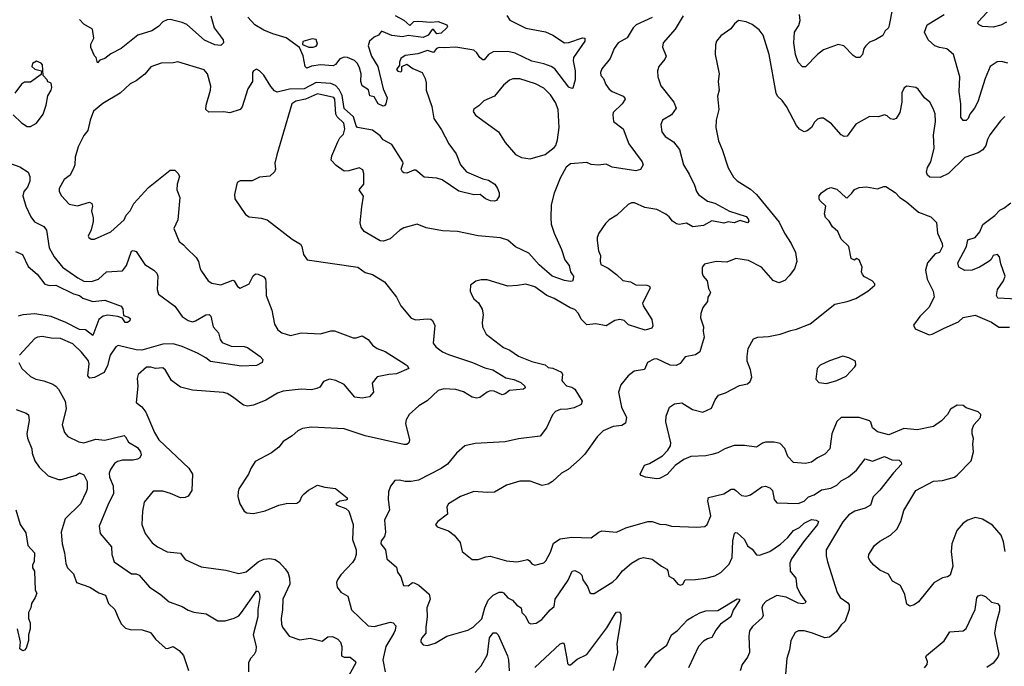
# Model space of a CAD drawing. Extents: x 1892934 to 2008621, y 567149 to 683290.
# Tile 90 of 256: x 1921823 to 1928441, y 614512 to 618860. Entities that reach past the tile are written whole.
import ezdxf

# ---------------------------------------------------------------- set-up
doc = ezdxf.new("R2010")
doc.units = 0

msp = doc.modelspace()

# ---------------------------------------------------------------- linework, layer by layer
at = {"layer": '0CON20XD'}
for points in [[(1928455, 618843.5), (1928417.6, 618822.4), (1928365, 618809.4), (1928295, 618814.2), (1928272.5, 618825), (1928263.8, 618835), (1928264, 618845), (1928385.6, 618975), (1928472.9, 619105)], [(1927701.7, 619008.3), (1927666.6, 618823.4), (1927661.8, 618805), (1927640, 618785), (1927625, 618753.3), (1927575, 618724), (1927535, 618708.8), (1927510, 618685), (1927496.7, 618665), (1927486.7, 618625), (1927470, 618605), (1927445, 618606.2), (1927425, 618619.2), (1927363.2, 618683.2), (1927325, 618692), (1927225, 618656.7), (1927185, 618625.6), (1927105, 618543.8), (1927085, 618543.8), (1927054.7, 618574.7), (1927036.4, 618626.4), (1927025.4, 618705), (1927030.5, 618775), (1927059.3, 618820.7), (1927067.8, 618855), (1927063.7, 618893.7)], [(1925097, 618887), (1925117.5, 618857.5), (1925225, 618803.6), (1925357.6, 618777.6), (1925406.1, 618756.1), (1925485, 618703.3), (1925515, 618705.6), (1925605, 618738.6), (1925622.5, 618735), (1925620.8, 618715), (1925545.4, 618605), (1925543.6, 618583.6), (1925556.9, 618515), (1925557.5, 618455), (1925541.2, 618398.8), (1925535, 618396.2), (1925515, 618405.7), (1925420.3, 618530.3), (1925395.6, 618545.6), (1925345, 618563.8), (1925265, 618581.2), (1925153.3, 618635), (1925105, 618645.9), (1925005, 618643.5), (1924973.7, 618626.3), (1924945, 618588.9), (1924935, 618589.1), (1924915, 618604.5), (1924896.2, 618636.2), (1924875, 618654.4), (1924755, 618674.5), (1924675, 618669.6), (1924643.5, 618673.5), (1924625, 618665.2), (1924605, 618640), (1924565, 618651.7), (1924498.8, 618631.2), (1924415, 618618.2), (1924385, 618597.8), (1924376.5, 618575), (1924376.9, 618553.1), (1924354.8, 618525), (1924365, 618513.6), (1924385, 618508.9), (1924391.9, 618515), (1924391.2, 618545), (1924425, 618560), (1924465, 618532), (1924528, 618505), (1924549.2, 618465), (1924555.8, 618435), (1924555.7, 618385), (1924593.2, 618276.8), (1924606.7, 618195), (1924659.2, 618119.2), (1924708.5, 618025), (1924757.6, 617957.6), (1924785, 617883.1), (1924826.1, 617836.1), (1924935, 617790.6), (1924975, 617780.8), (1925016, 617755), (1925035.6, 617725.6), (1925046, 617695), (1925046.4, 617673.6), (1925028.8, 617645), (1925015, 617639.4), (1924987.8, 617642.2), (1924954, 617655), (1924917.5, 617685), (1924875, 617682.5), (1924775, 617707.7), (1924663.2, 617783.2), (1924627.5, 617795), (1924541.7, 617801.7), (1924485, 617848), (1924471.7, 617848.3), (1924425, 617828.6), (1924405, 617829.2), (1924395, 617836.2), (1924388.1, 617855), (1924401.1, 617895), (1924398.9, 617905), (1924325, 618020), (1924265, 618051.4), (1924245, 618079.4), (1924195, 618116.2), (1924094.3, 618134.3), (1924085, 618145.8), (1924066, 618206), (1924003.5, 618263.5), (1923989.4, 618349.4), (1923970.8, 618390.8), (1923945, 618417.3), (1923915, 618431.1), (1923815, 618437.9), (1923735, 618394.8), (1923637.2, 618392.8), (1923552.8, 618372.8), (1923535, 618382.5), (1923510.2, 618410.2), (1923465, 618487.5), (1923435, 618516.2), (1923413.9, 618526.1), (1923395, 618516.7), (1923388.8, 618505), (1923388, 618445), (1923356.1, 618393.9), (1923317.5, 618275), (1923304, 618256), (1923235, 618233.1), (1923195, 618240.6), (1923095, 618238), (1923074, 618255), (1923075.6, 618284.4), (1923105.8, 618385), (1923107.1, 618412.9), (1923085.6, 618495), (1923063.6, 618523.6), (1922885, 618576.9), (1922855, 618570), (1922775, 618566.9), (1922705, 618542.2), (1922665, 618494.3), (1922605, 618449.2), (1922565, 618429.2), (1922499.2, 618365), (1922382.6, 618297.4), (1922320, 618245), (1922296.7, 618185), (1922280, 618115), (1922255, 618082), (1922215.7, 618005), (1922195.6, 617934.4), (1922194.4, 617885), (1922188.1, 617865), (1922161.9, 617815), (1922121.5, 617785), (1922088.5, 617725), (1922089.5, 617705), (1922103.1, 617675), (1922155, 617620), (1922212.3, 617607.7), (1922293, 617633), (1922307.5, 617625), (1922313.3, 617605), (1922306, 617575), (1922317.7, 617527.7), (1922315.9, 617504.1), (1922303.9, 617446.1), (1922283.3, 617405), (1922287.5, 617395), (1922304.1, 617384.1), (1922325, 617384), (1922435, 617432.5), (1922525.5, 617515), (1922537.8, 617545), (1922565.6, 617575), (1922590.5, 617625), (1922687.8, 617732.2), (1922835, 617849.2), (1922865, 617848), (1922888.8, 617825), (1922896.2, 617805), (1922881.2, 617755), (1922880, 617715), (1922900, 617665), (1922886.1, 617513.9), (1922860, 617455), (1922895, 617367.5), (1922925, 617346.7), (1922944.3, 617324.3), (1923010.3, 617260.3), (1923026, 617235), (1923035.8, 617185.8), (1923045, 617170), (1923088.8, 617105), (1923115, 617087.5), (1923175, 617077.5), (1923255, 617107.8), (1923265.2, 617105.2), (1923288, 617065), (1923305, 617054.8), (1923365, 617082.9), (1923393, 617137), (1923408.3, 617151.7), (1923425, 617150), (1923465, 617130), (1923475.6, 617115.6), (1923477.9, 617097.9), (1923478.8, 617005), (1923517.9, 616907.9), (1923535, 616812.5), (1923558, 616775), (1923583.9, 616753.9), (1923643, 616737), (1923715, 616755.5), (1923845, 616747.8), (1923915, 616768.9), (1923938.8, 616768.8), (1924065, 616722), (1924085, 616721.2), (1924125, 616733.3), (1924165, 616708.6), (1924195, 616671.9), (1924225, 616650), (1924278.7, 616628.7), (1924414.1, 616544.1), (1924426.7, 616535), (1924437.5, 616515), (1924355, 616478.9), (1924304.6, 616475.4), (1924225, 616458), (1924191.2, 616415), (1924200, 616355), (1924173.3, 616325), (1924125, 616315.7), (1924075, 616322.9), (1924005, 616407.1), (1923948.8, 616435), (1923905, 616443.3), (1923865, 616427.1), (1923839.8, 616390.2), (1923820.6, 616379.4), (1923785, 616371.5), (1923714.7, 616375.3), (1923595, 616362.9), (1923555, 616349.2), (1923477.4, 616302.6), (1923395, 616267.5), (1923355, 616262), (1923328.3, 616268.3), (1923253.6, 616323.6), (1923216.8, 616346.8), (1923193, 616353), (1922985, 616369.5), (1922905, 616388.9), (1922844, 616435), (1922804.1, 616504.1), (1922785, 616518.8), (1922735, 616514.3), (1922705, 616524.5), (1922676.4, 616523.6), (1922620, 616475), (1922613.4, 616446.6), (1922616.7, 616395), (1922606.4, 616286.4), (1922645, 616256), (1922670.9, 616220.9), (1922730, 616085), (1922758.9, 616035), (1922960.8, 615845), (1922984.4, 615805), (1922980.8, 615695), (1922955, 615656.2), (1922935, 615648), (1922905, 615646), (1922836.7, 615675), (1922785, 615690), (1922719.5, 615690.5), (1922660, 615615), (1922649.2, 615555), (1922644.2, 615465), (1922667.1, 615405), (1922713.7, 615343.7), (1922748.8, 615315), (1922815, 615282.2), (1922903.1, 615273.1), (1922935, 615230), (1923042.4, 615182.4), (1923209.6, 615159.6), (1923295, 615135.7), (1923345, 615148.1), (1923425.8, 615215), (1923465, 615233.5), (1923505, 615237.3), (1923540.5, 615230.5), (1923569.9, 615209.9), (1923607.6, 615167.6), (1923627.7, 615137.7), (1923637.1, 615105), (1923639.5, 615065), (1923592.2, 614965), (1923590, 614895), (1923579.4, 614835), (1923582.7, 614795), (1923589.5, 614775), (1923635, 614714.4), (1923705, 614691.1), (1923775, 614701.9), (1923855, 614682.5), (1923895, 614710.6), (1923925, 614713.6), (1923961.4, 614695), (1923978.8, 614675), (1923987.3, 614645), (1923985, 614582), (1924005, 614573.3), (1924045, 614573.1), (1924080.8, 614545), (1924081.9, 614535), (1924011.5, 614405)], [(1923107.5, 618885), (1923130.8, 618805), (1923191.4, 618725), (1923192, 618705), (1923175, 618686.2), (1923135, 618690), (1923065, 618721.1), (1922947.1, 618827.1), (1922915, 618841.9), (1922835, 618861.9), (1922815, 618859.4), (1922785, 618844.4), (1922755, 618813.3), (1922711.2, 618785), (1922616.7, 618755), (1922506.2, 618665), (1922435, 618630.8), (1922395, 618598), (1922361.7, 618588.3), (1922345, 618570), (1922337.5, 618605), (1922325, 618617.5), (1922302.3, 618672.3), (1922301.9, 618695), (1922322.2, 618735), (1922312.1, 618795), (1922255, 618829.2), (1922225, 618861.4)], [(1924347.5, 618887.5), (1924405, 618857.6), (1924445, 618821.4), (1924473, 618847), (1924505, 618849.1), (1924585, 618842), (1924635, 618848.1), (1924694.3, 618824.3), (1924698.6, 618815), (1924693.3, 618805), (1924655, 618768.2), (1924626.7, 618765), (1924605, 618793.3), (1924595, 618793.8), (1924569.4, 618755), (1924535, 618740.9), (1924435, 618752.5), (1924395, 618745.2), (1924325, 618752.6), (1924255, 618781.8), (1924235.2, 618754.8), (1924205, 618741.8), (1924174.8, 618715.2), (1924166.1, 618685), (1924187.3, 618615), (1924230.3, 618545), (1924266.7, 618395), (1924292.9, 618335), (1924283.1, 618295), (1924275, 618280), (1924265, 618277.8), (1924233.4, 618295), (1924205, 618340.6), (1924177.1, 618347.1), (1924167.8, 618387.8), (1924125.6, 618415), (1924115.6, 618445), (1924119.3, 618495), (1924106.7, 618536.7), (1924092.7, 618565), (1924072.7, 618585), (1924025.5, 618605.5), (1924005, 618607.7), (1923975, 618595.9), (1923945, 618557.7), (1923930.6, 618549.4), (1923845, 618557.3), (1923785, 618548), (1923753.6, 618533.6), (1923741.9, 618545), (1923727.8, 618617.8), (1923703, 618673), (1923615, 618736.7), (1923525.6, 618765.6), (1923465, 618789.2), (1923403.8, 618825), (1923356.8, 618876.8)], [(1926282.2, 618885), (1926227.5, 618795), (1926148, 618705), (1926143.1, 618675), (1926169.2, 618615), (1926160, 618595), (1926118, 618545), (1926109.4, 618515), (1926111.9, 618475), (1926133.1, 618415), (1926219.2, 618305), (1926235.7, 618265.7), (1926205, 618220), (1926142.5, 618185), (1926132.9, 618155), (1926140, 618105), (1926160.8, 618075), (1926218.3, 618038.3), (1926257, 617987), (1926284.4, 617885), (1926321.8, 617821.8), (1926357.8, 617747.8), (1926371.2, 617705), (1926385.5, 617685), (1926445, 617640.8), (1926495, 617625.4), (1926592.7, 617572.7), (1926705, 617536.9), (1926719.2, 617520.8), (1926724, 617505), (1926715.4, 617494.6), (1926665, 617509.6), (1926625, 617493.7), (1926585, 617501.8), (1926555, 617491.3), (1926475, 617508.1), (1926420, 617475), (1926347.6, 617467.6), (1926305, 617492.5), (1926255, 617481.9), (1926237.6, 617487.6), (1926211.4, 617505), (1926188.6, 617535), (1926165, 617553.1), (1926104.6, 617584.6), (1926025, 617597.1), (1925955, 617628), (1925935, 617627.5), (1925912.4, 617617.6), (1925836.2, 617545), (1925785, 617513.3), (1925761.2, 617488.8), (1925715.8, 617424.2), (1925704.2, 617395), (1925704.2, 617374.2), (1925713.9, 617306.1), (1925725.7, 617275), (1925724.1, 617235.9), (1925730, 617215), (1925778.6, 617188.6), (1925835, 617147.3), (1925877, 617107), (1925927.5, 617097.5), (1925965, 617078.1), (1926037.5, 617075), (1926055, 617068), (1926060.8, 617055), (1926008, 616955), (1926014.2, 616935), (1926072, 616845), (1926077.7, 616802.3), (1926072.5, 616785), (1926027.9, 616772.1), (1925915, 616807.5), (1925885, 616838.5), (1925855.7, 616844.3), (1925822.1, 616837.9), (1925765, 616802), (1925695, 616815.6), (1925635, 616808), (1925595.7, 616845.7), (1925578.8, 616885), (1925555, 616912), (1925522, 616922), (1925415, 616985.6), (1925366.2, 617006.2), (1925285, 617062.9), (1925225, 617082.5), (1925167.9, 617072.1), (1925105, 617069.2), (1924965, 617110.8), (1924925, 617110.8), (1924889.2, 617100.8), (1924853.3, 617075), (1924850, 617035), (1924865, 617002.5), (1924875, 616983.3), (1924905.7, 616955.7), (1924932.5, 616912.5), (1924938.6, 616875), (1924930.8, 616825), (1924934.3, 616795), (1924958.8, 616745), (1925073.8, 616655), (1925118.3, 616638.3), (1925175, 616598.6), (1925265, 616562.5), (1925355, 616538.5), (1925375, 616521.9), (1925407.3, 616517.3), (1925465, 616490), (1925472, 616475), (1925466, 616435), (1925472.9, 616425), (1925499.1, 616399.1), (1925535, 616388.9), (1925554, 616375), (1925603.3, 616295), (1925596.4, 616273.6), (1925548.7, 616251.3), (1925505, 616241.6), (1925455, 616240), (1925425, 616225.8), (1925405, 616203.3), (1925364.2, 616115), (1925320.3, 616059.7), (1925175, 616041.1), (1925085, 616021.4), (1924885, 616010), (1924815.7, 615994.3), (1924758.8, 615945), (1924697.6, 615872.4), (1924655, 615842.9), (1924502.5, 615765), (1924454.5, 615755.5), (1924415, 615755.5), (1924375, 615764.4), (1924345, 615762), (1924315, 615723.3), (1924302.9, 615685), (1924299.4, 615635), (1924308.1, 615565), (1924275.5, 615495), (1924282.7, 615415), (1924274.4, 615385), (1924251.5, 615355), (1924250, 615335), (1924281.9, 615295), (1924291.4, 615235), (1924355, 615178.8), (1924361.5, 615145), (1924384, 615115), (1924402.5, 615055), (1924435, 615054.2), (1924464.1, 615075.9), (1924475, 615074.2), (1924505, 615057.1), (1924575, 614996.7), (1924582.5, 614965), (1924559.4, 614905), (1924562.5, 614845), (1924552.9, 614775), (1924553.8, 614735), (1924526.7, 614705), (1924518.8, 614685), (1924520, 614675), (1924535, 614657.5), (1924565, 614653.3), (1924615, 614668.8), (1924695, 614714.3), (1924834.4, 614755.6), (1924872, 614775), (1924928.3, 614831.7), (1924948.4, 614905), (1924972.5, 614957.5), (1925005, 614991.3), (1925045, 615010.4), (1925065, 615011.5), (1925075, 615005.5), (1925103.4, 614973.4), (1925135, 614956.9), (1925163.6, 614923.6), (1925193.8, 614905), (1925198.8, 614875), (1925220.9, 614850.9), (1925245, 614803.8), (1925257.7, 614797.7), (1925295, 614802), (1925331.7, 614828.3), (1925387.9, 614892.1), (1925416.2, 614915), (1925421.1, 614965), (1925508.7, 615091.3), (1925536.9, 615153.1), (1925555, 615155.6), (1925585, 615140.6), (1925600.6, 615125), (1925607.9, 615095), (1925638.5, 615048.5), (1925655, 615008.8), (1925665, 615002), (1925685, 615002.5), (1925810.2, 615079.8), (1925837.1, 615105), (1925874.5, 615155.5), (1925935, 615206), (1925983.3, 615235), (1926015, 615244), (1926075, 615232.5), (1926136.2, 615185), (1926172.5, 615165), (1926180, 615155), (1926185, 615119.2), (1926215, 615103.3), (1926245.8, 615065), (1926265, 615058.8), (1926279.4, 615065), (1926295.9, 615094.1), (1926365.8, 615095.8), (1926435, 615105.5), (1926495, 615120.6), (1926535, 615142.2), (1926591.1, 615198.9), (1926611.8, 615245), (1926616.1, 615355), (1926628, 615405), (1926635, 615412), (1926645, 615410), (1926695.3, 615365.3)], [(1928465, 618568.1), (1928421.7, 618578.3), (1928393.3, 618576.7), (1928346.2, 618545), (1928311.5, 618465), (1928262.2, 618307.8), (1928240.5, 618265), (1928208.6, 618225), (1928198.1, 618195), (1928185, 618182), (1928165, 618181.2), (1928149.2, 618205), (1928148.2, 618295), (1928138.2, 618375), (1928142.7, 618475), (1928098.5, 618625), (1928055, 618664.2), (1928005, 618672.9), (1927974, 618685), (1927928.8, 618725), (1927904.2, 618775), (1927923.3, 618825), (1928036.7, 618895)], [(1926073.3, 618875), (1925965.6, 618825), (1925945.5, 618805), (1925905, 618738.6), (1925845, 618704), (1925818.6, 618665), (1925792.1, 618597.9), (1925735, 618530), (1925726.7, 618505), (1925730, 618485), (1925747.5, 618465), (1925763.3, 618425), (1925785, 618393.3), (1925805, 618378), (1925878.8, 618345), (1925891.2, 618331.2), (1925892.5, 618325), (1925872.2, 618295), (1925811.1, 618235), (1925809.6, 618219.6), (1925813.9, 618175), (1925879.1, 618125), (1925917.8, 618025), (1926007.8, 617905), (1926014.4, 617885), (1925995, 617853.2), (1925965, 617842.9), (1925805, 617868.5), (1925765, 617887.5), (1925711.2, 617881.2), (1925665, 617886.7), (1925635, 617900), (1925525, 617891.2), (1925495, 617867.5), (1925456, 617795), (1925415, 617692.5), (1925394.3, 617615), (1925392.3, 617527.7), (1925395.7, 617485), (1925415.6, 617425), (1925465, 617313.8), (1925488, 617245), (1925516.3, 617206.3), (1925525.6, 617165), (1925538.8, 617145), (1925546.2, 617135), (1925543.8, 617115), (1925538, 617102), (1925525, 617098.8), (1925485, 617105.7), (1925402, 617135), (1925315, 617210.9), (1925245, 617290.4), (1925155, 617332), (1925105, 617377.1), (1925055, 617394.2), (1924905, 617405.6), (1924765, 617435.7), (1924665, 617440), (1924555, 617460), (1924495, 617486), (1924405, 617461.4), (1924378.8, 617445), (1924313.9, 617386.1), (1924269.4, 617370.6), (1924245, 617373.1), (1924138.8, 617435), (1924118, 617465), (1924110.6, 617495), (1924122.7, 617602.7), (1924133.7, 617673.7), (1924105.7, 617715), (1924135.9, 617755), (1924136.7, 617826.7), (1924130.1, 617850.1), (1924105, 617864.6), (1924035, 617842.9), (1924005, 617841.4), (1923949.7, 617879.7), (1923917.1, 617915), (1923921.1, 617945), (1923960.8, 618039.2), (1923974.4, 618065.6), (1923998.9, 618091.1), (1924009, 618125), (1924001.1, 618165), (1923957.4, 618207.4), (1923947.3, 618225), (1923940.7, 618325), (1923935, 618335.9), (1923825, 618360.4), (1923745, 618325.2), (1923678.2, 618311.8), (1923651.5, 618295), (1923551.2, 617951.2), (1923536.9, 617895), (1923543.1, 617855), (1923535, 617838), (1923505, 617807.5), (1923435, 617800.8), (1923385, 617776.2), (1923305, 617775.8), (1923283.8, 617765), (1923266, 617685), (1923268.8, 617655), (1923340.8, 617550.8), (1923365, 617534), (1923445, 617525.8), (1923486.7, 617515), (1923655, 617384), (1923709.7, 617349.7), (1923718.6, 617335), (1923730.9, 617280.9), (1923755, 617246.2), (1924095.9, 617195.9), (1924145, 617161.2), (1924195, 617146.7), (1924275, 617097.1), (1924355, 616993.8), (1924383.8, 616935), (1924455, 616852), (1924485, 616840.8), (1924565, 616848.6), (1924585.8, 616845.8), (1924597.3, 616837.3), (1924612.9, 616802.9), (1924602.9, 616685), (1924619.5, 616659.5), (1924665, 616627.1), (1924705, 616608.5), (1924865.4, 616555.4), (1924948.7, 616518.7), (1925004, 616505), (1925091.2, 616451.2), (1925145, 616441.5), (1925191.5, 616421.5), (1925218.8, 616395), (1925221.2, 616385), (1925210, 616375), (1925114.3, 616365.7), (1925085, 616343.3), (1925065, 616336.7), (1925011.4, 616361.4), (1924985, 616363.6), (1924964.1, 616355.9), (1924915, 616320), (1924895, 616315.7), (1924865, 616321.5), (1924805, 616357.9), (1924755, 616373.4), (1924673.1, 616376.9), (1924635, 616366.9), (1924562, 616298), (1924505.6, 616264.4), (1924440, 616205), (1924420.3, 616169.7), (1924415.6, 616145), (1924444, 616035), (1924438.8, 616015), (1924425.8, 616004.2), (1924405, 616004.3), (1924145, 616062.2), (1924005, 616108.6), (1923785, 616121.4), (1923725, 616110.8), (1923693.3, 616095), (1923655, 616061.2), (1923595, 616023.8), (1923564.2, 615985.8), (1923515, 615948), (1923405, 615888.8), (1923376.8, 615843.2), (1923360.8, 615805), (1923295.7, 615705), (1923290.6, 615685), (1923289.4, 615655), (1923303.8, 615605), (1923332.5, 615555), (1923350, 615545), (1923395, 615540), (1923472.3, 615557.7), (1923565, 615596.2), (1923615, 615606.2), (1923685, 615608.8), (1923705, 615622.5), (1923721.7, 615658.3), (1923735, 615672.5), (1923765, 615697.5), (1923825, 615730), (1923875, 615716.7), (1923945, 615708.8), (1924023.3, 615645), (1924023.3, 615635), (1924015, 615630), (1923975, 615622.9), (1923948.8, 615605), (1923953.8, 615595), (1924015, 615572.5), (1924035.5, 615555), (1924064.6, 615465), (1924059.5, 615365), (1924084.4, 615295), (1924085.5, 615265), (1924075.4, 615235), (1924059.1, 615210.9), (1923981.7, 615128.3), (1923958, 615095), (1923952.5, 615075), (1923955.8, 615045), (1923980.9, 615010.9), (1924028.8, 614985), (1924053.3, 614893.3), (1924165, 614784.2), (1924205, 614779.5), (1924315, 614808.6), (1924334.1, 614804.1), (1924351.2, 614785), (1924347.8, 614755), (1924338.5, 614735), (1924283.1, 614645), (1924264.5, 614555), (1924278.5, 614475)], [(1927065, 618124.2), (1927045, 618148.8), (1926977, 618277), (1926947.4, 618317.4), (1926916.7, 618346.7), (1926908.1, 618365), (1926860, 618625), (1926820.8, 618755), (1926792.1, 618792.1), (1926745, 618828), (1926705, 618846.2), (1926655, 618853.3), (1926628.3, 618831.7), (1926601.7, 618798.3), (1926535, 618751.2), (1926506.2, 618715), (1926499.3, 618690.7), (1926498, 618625), (1926524.4, 618495), (1926517.1, 618445), (1926524.2, 618385.8), (1926512.5, 618345), (1926523.1, 618255), (1926504.3, 618185), (1926501.4, 618135), (1926520, 618045), (1926545, 617987.5), (1926584.5, 617864.5), (1926620.7, 617800.7), (1926645.5, 617775.5), (1926735, 617720.8), (1926774.3, 617685), (1926928.1, 617498.1), (1926963.6, 617423.6), (1927008.1, 617355), (1927037.8, 617295), (1927046.7, 617235), (1927030, 617185), (1926995, 617138), (1926965, 617106.2), (1926925, 617091.2), (1926886.6, 617106.6), (1926808, 617195), (1926721.2, 617241.2), (1926635.9, 617254.1), (1926575, 617230), (1926505, 617233.3), (1926425, 617216.7), (1926410, 617195), (1926410, 617155), (1926416.4, 617136.4), (1926443.3, 617105), (1926453.6, 617053.6), (1926466.4, 617026.4), (1926462.5, 617015), (1926447.5, 616995), (1926446.2, 616965), (1926414.3, 616925.7), (1926400, 616885), (1926398.1, 616855), (1926418.8, 616795), (1926416, 616765), (1926424.3, 616725), (1926394.1, 616625.9), (1926364.4, 616605.6), (1926296.6, 616593.4), (1926262.2, 616547.8), (1926235.4, 616534.6), (1926195, 616537.8), (1926105, 616578.6), (1926085, 616577.1), (1926043.3, 616555), (1926022.3, 616507.7), (1925952.9, 616497.1), (1925913.6, 616466.4), (1925864.5, 616405.5), (1925846.9, 616355), (1925866.9, 616255), (1925901.5, 616185), (1925895, 616148), (1925869.3, 616130.7), (1925812.5, 616125), (1925744, 616095), (1925704.2, 616055), (1925622.3, 615937.7), (1925585, 615904), (1925508.8, 615835), (1925465, 615810), (1925404.5, 615755.5), (1925375, 615738), (1925335, 615728.8), (1925255, 615758), (1925185, 615757.1), (1925095, 615730), (1925015, 615684.2), (1924965, 615680.6), (1924875, 615688.1), (1924785, 615654.3), (1924706.2, 615605), (1924694.2, 615585), (1924698.8, 615535), (1924633.3, 615485), (1924617.5, 615465), (1924629.3, 615449.3), (1924705, 615422.5), (1924744, 615395), (1924784, 615345), (1924796.2, 615285), (1924865, 615230), (1924905, 615230), (1924955, 615248), (1924985, 615252), (1925095, 615221.4), (1925165, 615214.3), (1925197.8, 615222.2), (1925235, 615230.4), (1925246.9, 615225), (1925265, 615202.5), (1925285, 615192.5), (1925345, 615208), (1925358.7, 615221.3), (1925390.3, 615279.7), (1925410.3, 615339.7), (1925455, 615369.2), (1925535, 615381.5), (1925665, 615375.7), (1925715, 615414), (1925735, 615422.5), (1925835, 615414.3), (1925895.9, 615444.1), (1926045.7, 615485.7), (1926075, 615487.1), (1926125, 615468.6), (1926165, 615465.6), (1926205, 615454.3), (1926375, 615448), (1926427.3, 615452.7), (1926444.1, 615465.9), (1926468.6, 615525), (1926447.3, 615625), (1926452.6, 615647.4), (1926555, 615673.1), (1926605, 615704.2), (1926624.2, 615704.2), (1926635.8, 615695), (1926675, 615660.8), (1926705, 615657.1), (1926735, 615665.6), (1926811.7, 615718.3), (1926835, 615724.3), (1926865, 615711.4), (1926882.5, 615695), (1926894.2, 615634.2), (1926911.7, 615611.7), (1927055, 615606.7), (1927095, 615623.5), (1927125, 615650.8), (1927163.6, 615666.4), (1927211.3, 615698.7), (1927275, 615710.4), (1927315, 615730), (1927345, 615760), (1927393.6, 615786.4), (1927447.7, 615832.3), (1927505, 615906.5), (1927555, 615892.1), (1927635, 615922), (1927685, 615900.8), (1927735, 615897.5), (1927747.1, 615885), (1927748.7, 615871.3), (1927695, 615813.1), (1927605, 615697.3), (1927558.3, 615651.7), (1927541.5, 615595), (1927505.3, 615574.7), (1927435.6, 615555.6), (1927395, 615531.9), (1927355, 615484.2), (1927243.6, 615296.4), (1927243.3, 615255), (1927251.5, 615215), (1927318.5, 615008.5), (1927337.5, 614975), (1927388.8, 614938.8), (1927397.3, 614925), (1927397.7, 614895), (1927372, 614815), (1927345, 614790.8), (1927313.3, 614746.7), (1927265, 614708), (1927235, 614704.3), (1927145, 614738.6), (1927095, 614750.8), (1927058.3, 614751.7), (1927035, 614740), (1927005.8, 614685), (1926997.6, 614622.4), (1926978.6, 614565), (1926971.2, 614458.8)], [(1923795, 618674.2), (1923815, 618682.8), (1923825.5, 618695), (1923815, 618725.6), (1923789.4, 618730.6), (1923726.4, 618713.6), (1923723.3, 618693.3), (1923765.7, 618675.8), (1923795, 618674.2)], [(1921895, 618141.2), (1921935, 618164), (1921981.9, 618225), (1922001.9, 618285), (1922013, 618347), (1922035.6, 618385), (1922039.4, 618405), (1922035, 618432.5), (1922011.7, 618441.7), (1922007.5, 618455), (1921980, 618485), (1921976.2, 618556.2), (1921967.7, 618567.7), (1921935, 618580), (1921908.5, 618565), (1921905.4, 618545), (1921925, 618526.1), (1921970, 618515), (1921968.3, 618491.7), (1921895, 618439.2), (1921855, 618439.2), (1921835, 618426.2), (1921790.8, 618365)], [(1925255, 617924.3), (1925355, 617953.8), (1925415, 618000), (1925426.2, 618015), (1925437.7, 618052.3), (1925449.4, 618135), (1925442.5, 618255), (1925423.4, 618303.4), (1925391.2, 618355), (1925345, 618399.1), (1925289.4, 618429.4), (1925185, 618462.9), (1925137.3, 618462.7), (1925115, 618453.8), (1925075, 618418.8), (1925014.1, 618345.9), (1924942.5, 618315), (1924909.5, 618280.5), (1924875, 618257.5), (1924871.7, 618241.7), (1924887.7, 618217.7), (1925041.2, 618105), (1925085, 618033.8), (1925155, 617954.2), (1925195, 617932.9), (1925255, 617924.3)], [(1928445, 618208.8), (1928415, 618180), (1928344.2, 618085), (1928327.5, 618055), (1928315.6, 618015), (1928296.1, 617983.9), (1928266.1, 617963.9), (1928175, 617933.5), (1928065, 617826.4), (1928009.4, 617799.4), (1927940, 617800), (1927924.5, 617814.5), (1927918.6, 617835), (1927924.4, 617865), (1927946.5, 617905), (1927968.9, 617995), (1927965.7, 618084.3), (1927978.9, 618175), (1927976.2, 618226.2), (1927963.4, 618263.4), (1927939.2, 618305), (1927903.4, 618333.4), (1927862.9, 618392.9), (1927845, 618404.2), (1927786.1, 618413.9), (1927767.7, 618402.3), (1927752.3, 618367.7), (1927751.2, 618305), (1927738, 618235), (1927714.2, 618195.8), (1927695, 618189.2), (1927675, 618192.5), (1927653, 618213), (1927635, 618220), (1927595, 618205.8), (1927535, 618208), (1927442.5, 618157.5), (1927383.9, 618076.1), (1927365, 618074), (1927345, 618086), (1927278.7, 618158.7), (1927225, 618198.8), (1927205, 618198.8), (1927185, 618190), (1927165, 618170), (1927144.5, 618135.5), (1927115, 618112), (1927095, 618106), (1927065, 618124.2)], [(1921779.4, 618219.4), (1921835, 618165.8), (1921872.7, 618142.7), (1921895, 618141.2)], [(1921754.7, 617894.7), (1921825, 617869.6), (1921879.4, 617835), (1921891.5, 617805), (1921891.8, 617775), (1921875.8, 617734.2), (1921850.6, 617705), (1921844.5, 617675.5), (1921864.4, 617605), (1921898.5, 617535), (1921921.7, 617501.7), (1921985, 617468.5), (1922003.5, 617445), (1922021.8, 617325), (1922054.7, 617264.7), (1922111.9, 617195), (1922213.9, 617123.9), (1922255, 617102.7), (1922305, 617100), (1922352, 617115), (1922406.7, 617165), (1922515, 617172), (1922541.7, 617208.3), (1922575, 617303.8), (1922585, 617308.8), (1922605, 617302), (1922663.3, 617213.3), (1922725.8, 617175), (1922745.6, 617155), (1922752.2, 617135), (1922747.3, 617045), (1922755.8, 617015), (1922864.8, 616934.8), (1922914, 616865), (1922955, 616836.9), (1922985, 616829.1), (1923005, 616834.4), (1923075, 616874.7), (1923097.1, 616877.1), (1923106.7, 616866.7), (1923122.5, 616795), (1923158.8, 616755), (1923170.4, 616710.4), (1923185, 616690), (1923245, 616664.4), (1923332.3, 616662.3), (1923355, 616656), (1923440, 616595), (1923456.7, 616575), (1923452.5, 616555), (1923415.7, 616534.3), (1923315, 616529.6), (1923105, 616562.3), (1923075, 616585.9), (1923017.3, 616617.3), (1922915, 616662.7), (1922855, 616679.6), (1922785, 616678.5), (1922645, 616638.4), (1922605, 616640), (1922485, 616668.6), (1922470, 616660), (1922430.8, 616605), (1922414, 616535), (1922391.7, 616488.3), (1922325, 616453.8), (1922295, 616450), (1922280, 616465), (1922290.6, 616545), (1922285, 616566.2), (1922239.2, 616625), (1922181.1, 616681.1), (1922096.7, 616716.7), (1922035, 616719.1), (1921975, 616730), (1921943.7, 616726.3), (1921925, 616715.8), (1921820.8, 616605)], [(1928445.8, 615285), (1928435, 615350), (1928420, 615395), (1928360.9, 615460.9), (1928295, 615502.5), (1928245, 615513.1), (1928195, 615495.7), (1928165, 615474.2), (1928122.5, 615425), (1928088.1, 615335), (1928084.4, 615285), (1928093.9, 615186.1), (1928077.5, 615125), (1928060, 615115), (1928025, 615108), (1927967, 615073), (1927863.9, 614946.1), (1927835, 614926.7), (1927805, 614917.5), (1927785, 614930), (1927771.2, 614995), (1927743.3, 615055), (1927688.6, 615085), (1927661.3, 615131.3), (1927605, 615160), (1927563.2, 615193.2), (1927536.2, 615225), (1927528.8, 615245), (1927531.2, 615265), (1927568.8, 615325), (1927605, 615354), (1927675, 615393.8), (1927718, 615435), (1927745.6, 615485), (1927765, 615560), (1927845.5, 615694.5), (1927965, 615758.1), (1928025, 615761.4), (1928106.2, 615785), (1928125, 615797.5), (1928218.8, 615895), (1928234.2, 615955), (1928230, 616005), (1928234.1, 616044.1), (1928224.3, 616075), (1928224.3, 616105), (1928235.8, 616135), (1928280, 616185), (1928283.8, 616205), (1928264.2, 616224.2), (1928185, 616250.8), (1928165, 616265.8), (1928125, 616269.2), (1928079.1, 616240.9), (1928058.6, 616205), (1928018.1, 616161.9), (1927964.6, 616125.4), (1927855, 616103.1), (1927765, 616111.4), (1927665, 616069.4), (1927588, 616088), (1927554, 616115), (1927543.3, 616155), (1927533.9, 616163.9), (1927465, 616186.2), (1927345, 616184.4), (1927315, 616158.6), (1927280.9, 616075), (1927267.1, 615975), (1927235, 615939.2), (1927185, 615914.3), (1927145, 615884.4), (1927105, 615877.1), (1927025, 615883.3), (1926985, 615922), (1926965, 615977.5), (1926935, 616009.5), (1926895, 616018.9), (1926835, 616020), (1926815, 616013.8), (1926774.2, 615985.8), (1926695, 615996.9), (1926625, 615996.9), (1926563.3, 615975), (1926515, 615947.1), (1926475, 615935.8), (1926435, 615927.5), (1926335, 615924.2), (1926287.9, 615902.1), (1926227.7, 615862.3), (1926175, 615802), (1926124.3, 615775.7), (1926105, 615773.1), (1926030, 615785), (1926000, 615795), (1925992.5, 615805), (1926022.5, 615865), (1926055, 615876.2), (1926143, 615927), (1926180, 615965), (1926198, 615995), (1926200, 616015), (1926165.7, 616155.7), (1926167.1, 616195), (1926190.8, 616255), (1926225, 616277.1), (1926274.4, 616284.4), (1926345, 616238.6), (1926415, 616221.2), (1926472.3, 616247.7), (1926498, 616305), (1926520, 616335), (1926567.9, 616352.1), (1926660.3, 616399.7), (1926715, 616410.8), (1926733.2, 616426.8), (1926744.1, 616455.9), (1926734.4, 616505), (1926712.9, 616565), (1926711.4, 616595), (1926720.3, 616649.7), (1926755, 616713.3), (1926783.9, 616726.1), (1926855, 616730), (1926934.4, 616745.6), (1927005, 616771.1), (1927045, 616778.6), (1927135, 616815.8), (1927301.7, 616948.3), (1927385, 616965.6), (1927443.6, 616986.4), (1927523.8, 617035), (1927570, 617075), (1927570, 617085), (1927551.9, 617105), (1927502, 617132), (1927487.5, 617147.5), (1927481.2, 617165), (1927484.7, 617195), (1927465, 617245.8), (1927446.7, 617253.3), (1927435, 617243.3), (1927412, 617255), (1927396.7, 617335), (1927344.3, 617384.3), (1927321.2, 617435), (1927286.1, 617466.1), (1927263.8, 617505), (1927240, 617530), (1927232.9, 617555), (1927241.2, 617605), (1927200, 617645), (1927196.7, 617655), (1927197.5, 617675), (1927212.5, 617695), (1927245, 617721.2), (1927275, 617731.2), (1927315, 617721.2), (1927375, 617663.8), (1927385, 617661.2), (1927416.2, 617693.8), (1927432.8, 617717.2), (1927465, 617731.6), (1927515.3, 617735.3), (1927588.1, 617721.9), (1927631.7, 617738.3), (1927645, 617737.5), (1927708.3, 617698.3), (1927737.5, 617665), (1927782.5, 617635), (1927863.8, 617565), (1927946.7, 617535), (1927985, 617496.7), (1927992.5, 617425), (1928023.1, 617355), (1928024.5, 617335), (1928005, 617294.3), (1927975, 617285.8), (1927925.6, 617225), (1927910.8, 617175), (1927922.5, 617115), (1927962, 617035), (1927970, 616995), (1927934.4, 616925), (1927872.9, 616865), (1927831.4, 616805), (1927842.2, 616782.2), (1927935, 616741.8), (1927956.2, 616745), (1928035.8, 616785), (1928132.1, 616827.9), (1928165, 616856.7), (1928245, 616873.3), (1928355, 616825.7), (1928405, 616792), (1928475, 616793.1)], [(1928525, 616981.2), (1928396.8, 616986.8), (1928388.1, 617005), (1928394.5, 617045), (1928434.5, 617105), (1928445.7, 617135), (1928417.3, 617217.3), (1928409.5, 617265), (1928395, 617280.3), (1928366.4, 617275), (1928353.1, 617246.9), (1928336.8, 617233.2), (1928273.8, 617196.2), (1928225, 617175.6), (1928175, 617172.5), (1928136.2, 617195), (1928129.2, 617225), (1928186.2, 617335), (1928195, 617379.2), (1928245, 617395.6), (1928276.1, 617433.9), (1928296.9, 617483.1), (1928376, 617544), (1928410.2, 617579.8), (1928438.1, 617591.9), (1928485, 617627.8)], [(1921795, 617300.8), (1921840.9, 617280.9), (1921881.1, 617201.1), (1921940, 617150), (1921991.8, 617081.8), (1922023.6, 617073.6), (1922065, 617074.1), (1922185, 617016.1), (1922224.4, 617005), (1922248.5, 616988.5), (1922315, 616964.3), (1922395, 616973.8), (1922505, 616933.3), (1922516.2, 616915), (1922520.7, 616870.7), (1922555, 616860), (1922565, 616850), (1922562.5, 616835), (1922547.5, 616825), (1922532.5, 616825), (1922513, 616853), (1922483.7, 616863.7), (1922415, 616873.9), (1922383.3, 616866.7), (1922355, 616843.3), (1922315, 616736.9), (1922265.1, 616775.1), (1922225, 616777), (1922133.1, 616825), (1922035, 616864.6), (1921925, 616881.7), (1921843.9, 616876.1), (1921813.4, 616866.6)], [(1927245, 616413.8), (1927315, 616433.3), (1927377.3, 616462.7), (1927436.7, 616525), (1927443, 616537), (1927440, 616565), (1927395, 616587.5), (1927355, 616596.7), (1927265, 616566.2), (1927203.9, 616536.1), (1927182.5, 616515), (1927173.6, 616443.6), (1927195, 616420), (1927245, 616413.8)], [(1921818.1, 616555), (1921837.5, 616515), (1921895, 616460), (1921932.6, 616442.6), (1921985, 616431.4), (1922045, 616409.2), (1922066.4, 616396.4), (1922084.3, 616375), (1922129.7, 616295), (1922134.5, 616245), (1922108.9, 616135), (1922124.2, 616085), (1922147, 616057), (1922221.3, 616021.3), (1922255, 616014.6), (1922335, 616040), (1922395, 616033), (1922525, 616063.3), (1922535.3, 616055.3), (1922555, 616019.4), (1922615, 615982.9), (1922635.6, 615955), (1922638.6, 615935), (1922631.2, 615915), (1922615.7, 615904.3), (1922585, 615899.2), (1922515, 615897.8), (1922480.6, 615889.4), (1922460, 615875), (1922433.9, 615836.1), (1922425, 615810), (1922426.9, 615785), (1922452.1, 615725), (1922454.7, 615675), (1922414.6, 615595.4), (1922356.7, 615455), (1922364.4, 615404.4), (1922440.6, 615315), (1922442.9, 615265), (1922458, 615215), (1922574.3, 615135), (1922605, 615133.5), (1922625.6, 615125), (1922695, 615044.3), (1922767.6, 614997.6), (1922826.7, 614945), (1922916.2, 614915), (1922955, 614890.6), (1922994.1, 614875.9), (1923075.8, 614865.8), (1923155, 614818.8), (1923205, 614819.2), (1923265, 614835.7), (1923295, 614852.9), (1923315, 614874.2), (1923415, 615018.8), (1923425, 615016.7), (1923435, 615000), (1923437.5, 614975), (1923422.9, 614895), (1923424.7, 614845), (1923393.3, 614725), (1923412.9, 614645), (1923410, 614615), (1923399.1, 614590.9), (1923373.8, 614565), (1923360, 614535), (1923360.8, 614475)], [(1921799.1, 616239.1), (1921867.5, 616215), (1921882.3, 616202.3), (1921887.5, 616165), (1921871.2, 616078.8), (1921876.7, 616046.7)], [(1921876.7, 616046.7), (1921903.8, 615975), (1921906.8, 615945), (1921924.8, 615895), (1921955, 615851.5), (1922015, 615792.9), (1922085, 615768), (1922105, 615767.5), (1922201.7, 615798.3), (1922225, 615812.5), (1922255, 615800), (1922276.2, 615755), (1922276.2, 615705), (1922270, 615685), (1922231.1, 615605), (1922129.2, 615505), (1922101.8, 615415), (1922109.7, 615335), (1922125.3, 615275.3), (1922133.5, 615203.5), (1922145.4, 615175.4), (1922185, 615133.8), (1922205, 615077.1), (1922295.3, 615045.3), (1922355, 615005.6), (1922400, 614990), (1922420.8, 614935), (1922461.9, 614895), (1922488.5, 614828.5), (1922507.8, 614795), (1922535, 614770), (1922565, 614759.2), (1922647.1, 614757.1), (1922695, 614742.5), (1922705, 614737.5), (1922735, 614694.5), (1922803.8, 614635), (1922816.8, 614633.2), (1922855, 614646.2), (1922895, 614618.8), (1922924.5, 614584.5), (1922957.8, 614485)], [(1921796.7, 615565), (1921826.1, 615466.1), (1921865, 615410), (1921877.5, 615325), (1921922.5, 615275), (1921920, 615215), (1921910, 615195), (1921910, 615175), (1921921.7, 615151.7), (1921927.5, 615025), (1921937.5, 615005), (1921927.5, 614975), (1921902.5, 614935), (1921897.5, 614905), (1921882.5, 614875), (1921882.5, 614835), (1921893.3, 614805), (1921892.5, 614765), (1921883.3, 614725), (1921882.5, 614685), (1921867.5, 614635), (1921855, 614620), (1921845, 614617.5), (1921825, 614630), (1921827.5, 614675), (1921807.5, 614765)], [(1926695.3, 615365.3), (1926715, 615323.6), (1926745, 615301.1), (1926775, 615262.9), (1926795, 615259.4), (1926865, 615284.7), (1926936.5, 615333.5), (1926985, 615377.9), (1927025, 615425.4), (1927064.8, 615445.2), (1927096, 615475), (1927145, 615498.6), (1927176.1, 615496.1), (1927192.5, 615485), (1927186, 615465), (1927091.1, 615348.9), (1927010.8, 615235), (1926998.4, 615205), (1927002.5, 615152.5), (1927040, 615105), (1927046.8, 615045), (1927072.9, 614992.9), (1927105.8, 614945), (1927102.5, 614937.5), (1927085, 614932.5), (1927055, 614937.3), (1926975, 614976.4), (1926911.1, 614988.9), (1926839.8, 614950.2), (1926816.7, 614925), (1926811.8, 614905), (1926820, 614855), (1926812.4, 614837.6), (1926749.1, 614780.9), (1926728.3, 614751.7), (1926724.2, 614715), (1926729.2, 614605), (1926715.8, 614575), (1926680, 614525), (1926665, 614482.5)], [(1927905, 614502.7), (1927923.1, 614525), (1927925.3, 614545.3), (1927914.2, 614575), (1927917.5, 614585), (1928036.9, 614683.1), (1928075, 614743.3), (1928165, 614751.9), (1928185, 614765.8), (1928245.4, 614895), (1928256.9, 614973.1), (1928265, 614986.2), (1928285, 614992), (1928315, 614980.8), (1928353.8, 614943.8), (1928395.7, 614935.7), (1928408.6, 614918.6), (1928408.9, 614885), (1928385.4, 614804.6), (1928375.4, 614735), (1928404.2, 614595), (1928397, 614573), (1928365.5, 614534.5), (1928322.5, 614505)], [(1926025, 614504.6), (1926099, 614601), (1926173.5, 614655), (1926205, 614724.6), (1926245, 614754), (1926310.5, 614825), (1926344.2, 614844.2), (1926395, 614872.9), (1926434.4, 614885.6), (1926515, 614888), (1926645, 614965.8), (1926660, 614965), (1926660, 614955), (1926619.2, 614890.8), (1926602.2, 614845), (1926533.7, 614796.3), (1926501.8, 614755), (1926475, 614705.5), (1926445, 614697.9), (1926418.2, 614681.8), (1926384.7, 614645.3), (1926318.5, 614501.5)], [(1925285, 614504.3), (1925455, 614663.8), (1925475, 614670), (1925482.5, 614662.5), (1925502.3, 614552.3), (1925505, 614532.5), (1925515, 614523.3), (1925525, 614523.3), (1925570.3, 614559.7), (1925635, 614591.9), (1925769, 614771), (1925824.4, 614865), (1925835, 614875.6), (1925855, 614878.8), (1925864, 614864), (1925864.2, 614824.2), (1925837.1, 614665), (1925840, 614605), (1925812.2, 614485)], [(1924885, 614471.9), (1924923.6, 614515), (1924967.9, 614592.1), (1924981.8, 614705), (1925005, 614737.5), (1925025, 614738.6), (1925038.1, 614725), (1925102.4, 614582.4), (1925109.5, 614555), (1925112.6, 614482.6)]]:
    msp.add_lwpolyline(points, dxfattribs=at)

doc.saveas('drawing.dxf')
